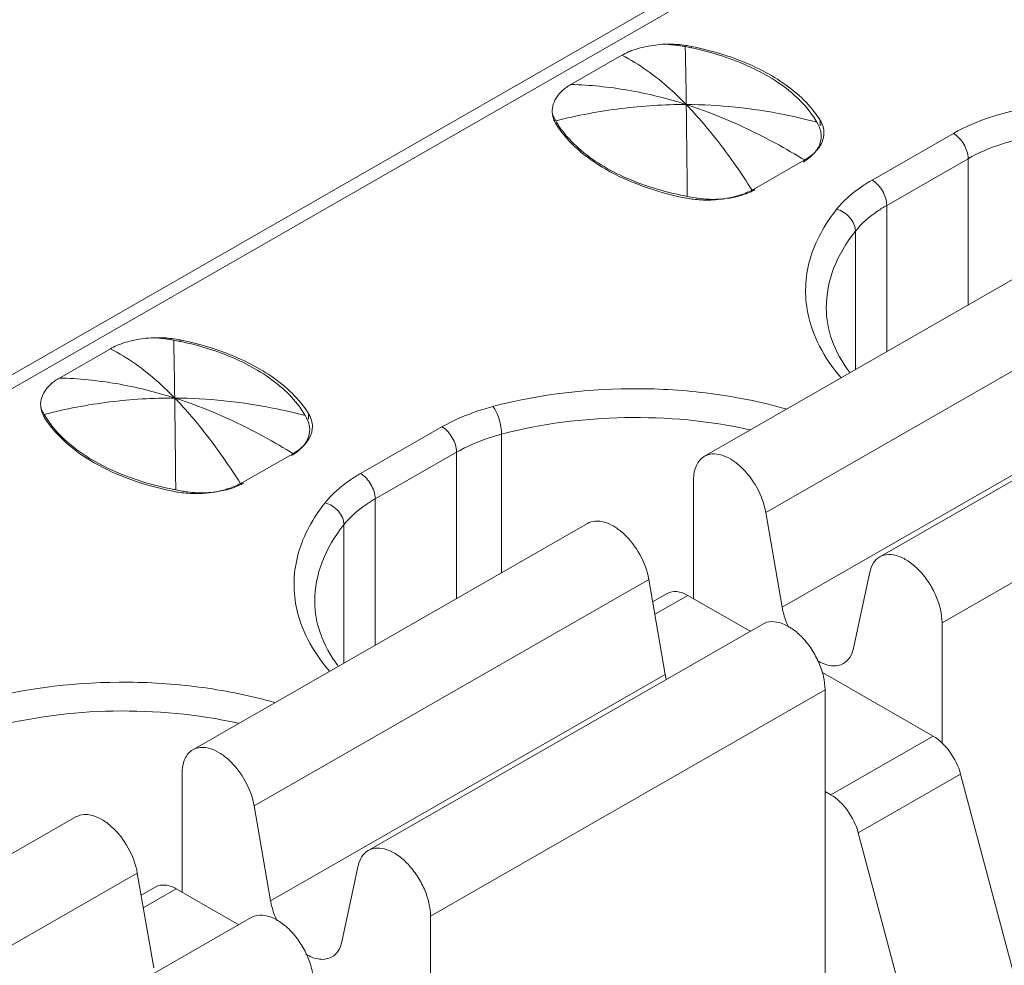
# Model space of a CAD drawing. Header units: centimetres. Extents: x -24.5 to 49.7, y -16.6 to 18.4.
# Tile 18 of 248: x -19.808 to -19.473, y -7.729 to -7.408. Entities that reach past the tile are written whole.
import ezdxf

# ---------------------------------------------------------------- set-up
doc = ezdxf.new("R2010")
doc.units = ezdxf.units.CM
doc.header["$MEASUREMENT"] = 0
doc.layers.add('layer 1', color=7, linetype='Continuous')

msp = doc.modelspace()

# ---------------------------------------------------------------- linework, layer by layer
at = {"layer": 'layer 1', "color": 1, "lineweight": 0}
msp.add_open_spline([(24.98821, 18.39808), (24.98821, 18.39808), (24.98821, -16.60193), (24.98821, -16.60193), (24.98821, -16.60193), (-24.51772, -16.60193), (-24.51772, -16.60193), (-24.51772, -16.60193), (-24.51772, 18.39808), (-24.51772, 18.39808), (-24.51772, 18.39808), (24.98821, 18.39808), (24.98821, 18.39808)], degree=3, knots=[0, 0, 0, 0, 0.25, 0.25, 0.25, 0.5, 0.5, 0.5, 0.75, 0.75, 0.75, 1, 1, 1, 1], dxfattribs=at)
at = {"layer": 'layer 1', "color": 5, "lineweight": 0}
msp.add_open_spline([(-23.26688, 17.18067), (-23.26688, 17.18067), (-23.26688, -15.60944), (-23.26688, -15.60944), (-23.26688, -15.60944), (23.98644, -15.60944), (23.98644, -15.60944)], degree=3, knots=[0, 0, 0, 0, 0.5, 0.5, 0.5, 1, 1, 1, 1], dxfattribs=at)
at = {"layer": 'layer 1', "lineweight": 9}
for points in [[(-20.20721, -7.75591), (-20.20721, -7.75591), (-18.46313, -6.75555), (-18.46313, -6.75555)], [(-18.45614, -6.75623), (-18.45614, -6.75623), (-20.20022, -7.7566), (-20.20022, -7.7566)], [(-19.83625, -7.97105), (-19.83625, -7.97105), (-18.08223, -6.965), (-18.08223, -6.965)], [(-19.8052, -7.98887), (-19.8052, -7.98887), (-18.05118, -6.98281), (-18.05118, -6.98281)], [(-18.04124, -7.01147), (-18.04124, -7.01147), (-19.78532, -8.01184), (-19.78532, -8.01184)], [(-19.58524, -7.4163), (-19.58615, -7.41625), (-19.58708, -7.41623), (-19.58799, -7.41625)], [(-19.5841, -7.4167), (-19.58455, -7.41664), (-19.58499, -7.41658), (-19.58543, -7.41653)], [(-19.57977, -7.417), (-19.58157, -7.41663), (-19.5834, -7.41639), (-19.58524, -7.4163)], [(-19.58338, -7.41682), (-19.58362, -7.41677), (-19.58386, -7.41674), (-19.5841, -7.4167)], [(-19.58194, -7.41707), (-19.58242, -7.41698), (-19.5829, -7.41689), (-19.58338, -7.41682)], [(-19.57985, -7.41748), (-19.58055, -7.41734), (-19.58124, -7.4172), (-19.58194, -7.41707)], [(-19.57977, -7.417), (-19.57977, -7.417), (-19.57977, -7.41765), (-19.57977, -7.41765)], [(-19.62079, -7.42994), (-19.62079, -7.42994), (-19.60347, -7.42001), (-19.60347, -7.42001)], [(-19.62686, -7.44114), (-19.62695, -7.44079), (-19.62702, -7.44042), (-19.62707, -7.44005)], [(-19.62664, -7.44174), (-19.62664, -7.44174), (-19.62664, -7.4411), (-19.62664, -7.4411)], [(-19.62664, -7.4411), (-19.6265, -7.44138), (-19.62635, -7.44164), (-19.6262, -7.44191)], [(-19.6262, -7.44191), (-19.62612, -7.44205), (-19.62605, -7.44218), (-19.62597, -7.44232)], [(-19.62597, -7.44232), (-19.62582, -7.44258), (-19.62567, -7.44283), (-19.62551, -7.44308)], [(-19.53699, -7.44313), (-19.53706, -7.44299), (-19.53714, -7.44286), (-19.53722, -7.44272)], [(-19.53654, -7.44398), (-19.53668, -7.44369), (-19.53683, -7.44341), (-19.53699, -7.44313)], [(-19.53611, -7.44204), (-19.53611, -7.44204), (-19.53611, -7.44398), (-19.53611, -7.44398)], [(-19.53593, -7.44234), (-19.53599, -7.44224), (-19.53604, -7.44214), (-19.53611, -7.44204)], [(-19.53531, -7.44366), (-19.53548, -7.4432), (-19.53569, -7.44276), (-19.53593, -7.44234)], [(-19.53569, -7.44751), (-19.53569, -7.44724), (-19.5357, -7.44697), (-19.53573, -7.4467)], [(-19.53571, -7.44816), (-19.53569, -7.44795), (-19.53569, -7.44773), (-19.53569, -7.44751)], [(-19.53522, -7.44899), (-19.53508, -7.44856), (-19.53496, -7.44813), (-19.53489, -7.44769)], [(-19.53489, -7.44769), (-19.53482, -7.44728), (-19.53478, -7.44686), (-19.53479, -7.44644)], [(-19.51841, -7.46242), (-19.51841, -7.46242), (-19.49074, -7.44655), (-19.49074, -7.44655)], [(-19.55836, -7.46539), (-19.55836, -7.46539), (-19.54147, -7.4557), (-19.54147, -7.4557)], [(-19.54186, -7.4563), (-19.5416, -7.45615), (-19.54134, -7.45599), (-19.54108, -7.45582)], [(-19.48577, -7.45516), (-19.48577, -7.45516), (-19.51344, -7.47103), (-19.51344, -7.47103)], [(-19.48577, -7.50489), (-19.48577, -7.50489), (-19.48577, -7.45516), (-19.48577, -7.45516)], [(-19.58202, -7.46782), (-19.58176, -7.46787), (-19.5815, -7.46792), (-19.58125, -7.46797)], [(-19.57909, -7.46838), (-19.57909, -7.46838), (-19.58125, -7.46797), (-19.58125, -7.46797)], [(-19.55929, -7.46574), (-19.55929, -7.46574), (-19.55904, -7.46612), (-19.55904, -7.46612)], [(-19.55909, -7.46579), (-19.55884, -7.46566), (-19.5586, -7.46553), (-19.55836, -7.46539)], [(-19.55904, -7.46612), (-19.55878, -7.46599), (-19.55851, -7.46586), (-19.55826, -7.46571)], [(-19.58218, -7.46846), (-19.5819, -7.46852), (-19.58162, -7.46858), (-19.58134, -7.46863)], [(-19.58134, -7.46863), (-19.58063, -7.46875), (-19.57991, -7.46886), (-19.57919, -7.46894)], [(-19.57919, -7.46894), (-19.57738, -7.46916), (-19.57555, -7.46925), (-19.57373, -7.46922)], [(-19.51344, -7.47103), (-19.51344, -7.47103), (-19.51344, -7.52077), (-19.51344, -7.52077)], [(-19.44126, -7.47937), (-19.44126, -7.47937), (-19.57542, -7.55632), (-19.57542, -7.55632)], [(-19.52408, -7.52687), (-19.52408, -7.52687), (-19.52408, -7.47981), (-19.52408, -7.47981)], [(-19.4204, -7.49845), (-19.4204, -7.49845), (-19.55456, -7.5754), (-19.55456, -7.5754)], [(-19.38164, -7.51356), (-19.38164, -7.51356), (-19.5158, -7.59052), (-19.5158, -7.59052)], [(-19.75915, -7.51605), (-19.76007, -7.516), (-19.76098, -7.51598), (-19.7619, -7.516)], [(-19.75802, -7.51645), (-19.75846, -7.51639), (-19.75889, -7.51633), (-19.75934, -7.51628)], [(-19.75367, -7.51675), (-19.75548, -7.51638), (-19.75731, -7.51615), (-19.75915, -7.51605)], [(-19.75729, -7.51657), (-19.75753, -7.51653), (-19.75777, -7.51649), (-19.75802, -7.51645)], [(-19.75585, -7.51682), (-19.75633, -7.51673), (-19.75681, -7.51664), (-19.75729, -7.51657)], [(-19.75376, -7.51723), (-19.75445, -7.51709), (-19.75516, -7.51695), (-19.75585, -7.51682)], [(-19.75367, -7.51675), (-19.75367, -7.51675), (-19.75367, -7.5174), (-19.75367, -7.5174)], [(-19.7947, -7.5297), (-19.7947, -7.5297), (-19.77738, -7.51976), (-19.77738, -7.51976)], [(-19.549, -7.60763), (-19.549, -7.60763), (-19.41484, -7.53068), (-19.41484, -7.53068)], [(-19.36048, -7.53593), (-19.36048, -7.53593), (-19.49463, -7.61288), (-19.49463, -7.61288)], [(-19.80077, -7.54089), (-19.80087, -7.54054), (-19.80093, -7.54018), (-19.80098, -7.5398)], [(-19.80055, -7.5415), (-19.80055, -7.5415), (-19.80055, -7.54085), (-19.80055, -7.54085)], [(-19.80055, -7.54085), (-19.80041, -7.54112), (-19.80026, -7.54139), (-19.80011, -7.54166)], [(-19.80011, -7.54166), (-19.80003, -7.5418), (-19.79995, -7.54193), (-19.79988, -7.54207)], [(-19.79988, -7.54207), (-19.79973, -7.54233), (-19.79958, -7.54258), (-19.79943, -7.54283)], [(-19.71002, -7.54179), (-19.71002, -7.54179), (-19.71002, -7.54373), (-19.71002, -7.54373)], [(-19.70984, -7.54209), (-19.7099, -7.54199), (-19.70996, -7.54189), (-19.71002, -7.54179)], [(-19.7109, -7.54288), (-19.71098, -7.54275), (-19.71105, -7.54261), (-19.71113, -7.54247)], [(-19.71046, -7.54373), (-19.7106, -7.54344), (-19.71074, -7.54316), (-19.7109, -7.54288)], [(-19.70921, -7.54342), (-19.70939, -7.54296), (-19.7096, -7.54252), (-19.70984, -7.54209)], [(-19.7096, -7.54726), (-19.7096, -7.54699), (-19.70961, -7.54672), (-19.70964, -7.54645)], [(-19.70963, -7.54791), (-19.70961, -7.54769), (-19.7096, -7.54748), (-19.7096, -7.54726)], [(-19.70913, -7.54874), (-19.70898, -7.54831), (-19.70887, -7.54788), (-19.7088, -7.54744)], [(-19.7088, -7.54744), (-19.70873, -7.54703), (-19.70869, -7.54661), (-19.70869, -7.54619)], [(-19.69232, -7.56217), (-19.69232, -7.56217), (-19.66465, -7.5463), (-19.66465, -7.5463)], [(-19.64439, -7.54881), (-19.64439, -7.54881), (-19.64439, -7.59587), (-19.64439, -7.59587)], [(-19.73228, -7.56514), (-19.73228, -7.56514), (-19.71538, -7.55545), (-19.71538, -7.55545)], [(-19.65969, -7.55491), (-19.65969, -7.55491), (-19.68735, -7.57078), (-19.68735, -7.57078)], [(-19.65969, -7.60465), (-19.65969, -7.60465), (-19.65969, -7.55491), (-19.65969, -7.55491)], [(-19.71577, -7.55606), (-19.71551, -7.5559), (-19.71525, -7.55575), (-19.715, -7.55558)], [(-19.7332, -7.56549), (-19.7332, -7.56549), (-19.73295, -7.56587), (-19.73295, -7.56587)], [(-19.733, -7.56554), (-19.73275, -7.56541), (-19.73251, -7.56528), (-19.73228, -7.56514)], [(-19.73295, -7.56587), (-19.73268, -7.56575), (-19.73242, -7.56561), (-19.73216, -7.56546)], [(-19.57911, -7.6047), (-19.57911, -7.6047), (-19.57911, -7.56443), (-19.57911, -7.56443)], [(-19.75609, -7.56821), (-19.75581, -7.56827), (-19.75553, -7.56833), (-19.75525, -7.56838)], [(-19.75594, -7.56757), (-19.75568, -7.56762), (-19.75542, -7.56767), (-19.75516, -7.56772)], [(-19.75525, -7.56838), (-19.75454, -7.5685), (-19.75382, -7.56861), (-19.7531, -7.5687)], [(-19.75299, -7.56813), (-19.75299, -7.56813), (-19.75516, -7.56772), (-19.75516, -7.56772)], [(-19.7531, -7.5687), (-19.75129, -7.56891), (-19.74946, -7.569), (-19.74764, -7.56897)], [(-19.68735, -7.57078), (-19.68735, -7.57078), (-19.68735, -7.62052), (-19.68735, -7.62052)], [(-19.55456, -7.5754), (-19.55456, -7.5754), (-19.549, -7.60763), (-19.549, -7.60763)], [(-19.61518, -7.57912), (-19.61518, -7.57912), (-19.74934, -7.65607), (-19.74934, -7.65607)], [(-19.69799, -7.62662), (-19.69799, -7.62662), (-19.69799, -7.57956), (-19.69799, -7.57956)], [(-19.59431, -7.5982), (-19.59431, -7.5982), (-19.72847, -7.67515), (-19.72847, -7.67515)], [(-19.58875, -7.63043), (-19.58875, -7.63043), (-19.59431, -7.5982), (-19.59431, -7.5982)], [(-19.52475, -7.62154), (-19.52475, -7.62154), (-19.51919, -7.59569), (-19.51919, -7.59569)], [(-19.59301, -7.60576), (-19.59301, -7.60576), (-19.58804, -7.60291), (-19.58804, -7.60291)], [(-19.58105, -7.60359), (-19.58105, -7.60359), (-19.59227, -7.61002), (-19.59227, -7.61002)], [(-19.55982, -7.61577), (-19.55982, -7.61577), (-19.58105, -7.60359), (-19.58105, -7.60359)], [(-19.55555, -7.61332), (-19.55555, -7.61332), (-19.68971, -7.69027), (-19.68971, -7.69027)], [(-19.49463, -7.61288), (-19.49463, -7.61288), (-19.49463, -7.65387), (-19.49463, -7.65387)], [(-19.72291, -7.70738), (-19.72291, -7.70738), (-19.58875, -7.63043), (-19.58875, -7.63043)], [(-19.58875, -7.63043), (-19.58866, -7.63097), (-19.58854, -7.63151), (-19.58842, -7.63203)], [(-19.49767, -7.65141), (-19.49767, -7.65141), (-19.53531, -7.62982), (-19.53531, -7.62982)], [(-19.53439, -7.63568), (-19.53439, -7.63568), (-19.66855, -7.71263), (-19.66855, -7.71263)], [(-19.53439, -7.75566), (-19.53439, -7.75566), (-19.53439, -7.63568), (-19.53439, -7.63568)], [(-19.53245, -7.67136), (-19.53245, -7.67136), (-19.49767, -7.65141), (-19.49767, -7.65141)], [(-19.75302, -7.70445), (-19.75302, -7.70445), (-19.75302, -7.66418), (-19.75302, -7.66418)], [(-19.48833, -7.66434), (-19.48833, -7.66434), (-19.52312, -7.68429), (-19.52312, -7.68429)], [(-19.46662, -7.74586), (-19.46662, -7.74586), (-19.48833, -7.66434), (-19.48833, -7.66434)], [(-19.53439, -7.67025), (-19.53439, -7.67025), (-19.53245, -7.67136), (-19.53245, -7.67136)], [(-19.72847, -7.67515), (-19.72847, -7.67515), (-19.72291, -7.70738), (-19.72291, -7.70738)], [(-19.78909, -7.67887), (-19.78909, -7.67887), (-19.92325, -7.75582), (-19.92325, -7.75582)], [(-19.52312, -7.68429), (-19.52312, -7.68429), (-19.50141, -7.76581), (-19.50141, -7.76581)], [(-19.69866, -7.72129), (-19.69866, -7.72129), (-19.6931, -7.69544), (-19.6931, -7.69544)], [(-19.76822, -7.69795), (-19.76822, -7.69795), (-19.90238, -7.7749), (-19.90238, -7.7749)], [(-19.76266, -7.73018), (-19.76266, -7.73018), (-19.76822, -7.69795), (-19.76822, -7.69795)], [(-19.76692, -7.70551), (-19.76692, -7.70551), (-19.76195, -7.70266), (-19.76195, -7.70266)], [(-19.75496, -7.70334), (-19.75496, -7.70334), (-19.76618, -7.70977), (-19.76618, -7.70977)], [(-19.73372, -7.71551), (-19.73372, -7.71551), (-19.75496, -7.70334), (-19.75496, -7.70334)], [(-19.66855, -7.71263), (-19.66855, -7.71263), (-19.66855, -7.75362), (-19.66855, -7.75362)], [(-19.72946, -7.71307), (-19.72946, -7.71307), (-19.86363, -7.79002), (-19.86363, -7.79002)]]:
    msp.add_open_spline(points, degree=3, dxfattribs=at)
for points, knots in [([(-19.60041, -7.41856), (-19.59947, -7.41819), (-19.59852, -7.41787), (-19.59755, -7.4176), (-19.59654, -7.41732), (-19.59551, -7.41709), (-19.59449, -7.4169), (-19.59342, -7.4167), (-19.59235, -7.41655), (-19.59128, -7.41643), (-19.59018, -7.41631), (-19.58909, -7.41623), (-19.58799, -7.41625)], [0, 0, 0, 0, 0.25, 0.25, 0.25, 0.5, 0.5, 0.5, 0.75, 0.75, 0.75, 1, 1, 1, 1]), ([(-19.58543, -7.41653), (-19.58586, -7.41649), (-19.58629, -7.41646), (-19.58672, -7.41642), (-19.58715, -7.41637), (-19.58759, -7.41629), (-19.58802, -7.41627)], [0, 0, 0, 0, 0.5, 0.5, 0.5, 1, 1, 1, 1]), ([(-19.58194, -7.41707), (-19.58191, -7.41835), (-19.58188, -7.41963), (-19.58185, -7.42091), (-19.58174, -7.4262), (-19.58166, -7.43148), (-19.58159, -7.43676)], [0, 0, 0, 0, 0.5, 0.5, 0.5, 1, 1, 1, 1]), ([(-19.54412, -7.43421), (-19.54861, -7.43003), (-19.55393, -7.42674), (-19.55952, -7.42412), (-19.56602, -7.42108), (-19.57287, -7.41895), (-19.57985, -7.41748)], [0, 0, 0, 0, 0.5, 0.5, 0.5, 1, 1, 1, 1]), ([(-19.54308, -7.43383), (-19.54774, -7.42961), (-19.55321, -7.42629), (-19.55896, -7.42365), (-19.56561, -7.4206), (-19.57263, -7.41846), (-19.57977, -7.417)], [0, 0, 0, 0, 0.5, 0.5, 0.5, 1, 1, 1, 1]), ([(-19.60041, -7.41856), (-19.60068, -7.41866), (-19.60095, -7.41878), (-19.60122, -7.41889), (-19.60199, -7.41923), (-19.60275, -7.41959), (-19.60347, -7.42001)], [0, 0, 0, 0, 0.5, 0.5, 0.5, 1, 1, 1, 1]), ([(-19.58159, -7.43676), (-19.58338, -7.43492), (-19.58523, -7.43314), (-19.58715, -7.43142), (-19.5921, -7.42698), (-19.59754, -7.423), (-19.60347, -7.42001)], [0, 0, 0, 0, 0.5, 0.5, 0.5, 1, 1, 1, 1]), ([(-19.62707, -7.44005), (-19.62727, -7.43916), (-19.6272, -7.4382), (-19.62698, -7.43729), (-19.62676, -7.43634), (-19.62636, -7.43543), (-19.62586, -7.4346), (-19.6253, -7.43367), (-19.62459, -7.43284), (-19.6238, -7.43211), (-19.62289, -7.43126), (-19.62186, -7.43055), (-19.62079, -7.42994)], [0, 0, 0, 0, 0.25, 0.25, 0.25, 0.5, 0.5, 0.5, 0.75, 0.75, 0.75, 1, 1, 1, 1]), ([(-19.58159, -7.43676), (-19.58808, -7.43469), (-19.59471, -7.43303), (-19.60142, -7.43188), (-19.60783, -7.43077), (-19.61431, -7.43011), (-19.62079, -7.42994)], [0, 0, 0, 0, 0.5, 0.5, 0.5, 1, 1, 1, 1]), ([(-19.53722, -7.44272), (-19.53765, -7.44197), (-19.53812, -7.44123), (-19.53862, -7.44051), (-19.54021, -7.43821), (-19.54208, -7.43611), (-19.54412, -7.43421)], [0, 0, 0, 0, 0.5, 0.5, 0.5, 1, 1, 1, 1]), ([(-19.53611, -7.44204), (-19.53656, -7.44131), (-19.53704, -7.4406), (-19.53755, -7.43991), (-19.53917, -7.4377), (-19.54105, -7.43567), (-19.54308, -7.43383)], [0, 0, 0, 0, 0.5, 0.5, 0.5, 1, 1, 1, 1]), ([(-19.37376, -7.44046), (-19.38168, -7.43821), (-19.38978, -7.43656), (-19.39795, -7.43543), (-19.4064, -7.43426), (-19.41492, -7.43366), (-19.42347, -7.43359), (-19.44031, -7.43346), (-19.45725, -7.43539), (-19.4735, -7.43966)], [0, 0, 0, 0, 0.333333, 0.333333, 0.333333, 0.666667, 0.666667, 0.666667, 1, 1, 1, 1]), ([(-19.58159, -7.43676), (-19.589, -7.43673), (-19.59642, -7.43718), (-19.60378, -7.4381), (-19.61126, -7.43904), (-19.61868, -7.44046), (-19.62597, -7.44232)], [0, 0, 0, 0, 0.5, 0.5, 0.5, 1, 1, 1, 1]), ([(-19.53722, -7.44272), (-19.54089, -7.44175), (-19.54459, -7.44089), (-19.54831, -7.44015), (-19.55926, -7.43797), (-19.57044, -7.43682), (-19.58159, -7.43676)], [0, 0, 0, 0, 0.5, 0.5, 0.5, 1, 1, 1, 1]), ([(-19.54108, -7.45582), (-19.5444, -7.45376), (-19.54778, -7.45179), (-19.55121, -7.44991), (-19.56091, -7.44462), (-19.57108, -7.44012), (-19.58159, -7.43676)], [0, 0, 0, 0, 0.5, 0.5, 0.5, 1, 1, 1, 1]), ([(-19.58159, -7.43676), (-19.57762, -7.44086), (-19.57393, -7.44523), (-19.57044, -7.44975), (-19.56647, -7.4549), (-19.56278, -7.46026), (-19.55929, -7.46574)], [0, 0, 0, 0, 0.5, 0.5, 0.5, 1, 1, 1, 1]), ([(-19.58125, -7.46797), (-19.58128, -7.46501), (-19.58131, -7.46205), (-19.58133, -7.45909), (-19.58141, -7.45165), (-19.58149, -7.44421), (-19.58159, -7.43676)], [0, 0, 0, 0, 0.5, 0.5, 0.5, 1, 1, 1, 1]), ([(-19.62709, -7.44007), (-19.62705, -7.44016), (-19.62702, -7.44025), (-19.62699, -7.44034), (-19.6269, -7.4406), (-19.62677, -7.44086), (-19.62664, -7.4411)], [0, 0, 0, 0, 0.5, 0.5, 0.5, 1, 1, 1, 1]), ([(-19.62584, -7.44343), (-19.62595, -7.44324), (-19.62605, -7.44306), (-19.62616, -7.44287), (-19.62645, -7.44232), (-19.6267, -7.44174), (-19.62686, -7.44114)], [0, 0, 0, 0, 0.5, 0.5, 0.5, 1, 1, 1, 1]), ([(-19.4735, -7.43966), (-19.47508, -7.44008), (-19.47664, -7.44054), (-19.47819, -7.44105), (-19.48253, -7.44248), (-19.48678, -7.44428), (-19.49074, -7.44655)], [0, 0, 0, 0, 0.5, 0.5, 0.5, 1, 1, 1, 1]), ([(-19.62584, -7.44343), (-19.62182, -7.44989), (-19.61559, -7.45493), (-19.60892, -7.45876), (-19.60492, -7.46106), (-19.60077, -7.46291), (-19.59649, -7.46447), (-19.59184, -7.46615), (-19.58703, -7.46747), (-19.58218, -7.46846)], [0, 0, 0, 0, 0.333333, 0.333333, 0.333333, 0.666667, 0.666667, 0.666667, 1, 1, 1, 1]), ([(-19.62551, -7.44308), (-19.62509, -7.44376), (-19.62465, -7.44443), (-19.62418, -7.44509), (-19.62267, -7.44717), (-19.62094, -7.44908), (-19.61907, -7.45083)], [0, 0, 0, 0, 0.5, 0.5, 0.5, 1, 1, 1, 1]), ([(-19.53573, -7.4467), (-19.53576, -7.44647), (-19.53579, -7.44624), (-19.53584, -7.44601), (-19.53598, -7.44531), (-19.53623, -7.44462), (-19.53654, -7.44398)], [0, 0, 0, 0, 0.5, 0.5, 0.5, 1, 1, 1, 1]), ([(-19.53479, -7.44644), (-19.53479, -7.44573), (-19.53489, -7.44503), (-19.53508, -7.44435), (-19.53515, -7.44412), (-19.53522, -7.44388), (-19.53531, -7.44366)], [0, 0, 0, 0, 0.5, 0.5, 0.5, 1, 1, 1, 1]), ([(-19.53728, -7.45225), (-19.53706, -7.45194), (-19.53685, -7.45161), (-19.53667, -7.45126), (-19.53616, -7.45031), (-19.53581, -7.44924), (-19.53571, -7.44816)], [0, 0, 0, 0, 0.5, 0.5, 0.5, 1, 1, 1, 1]), ([(-19.48577, -7.45516), (-19.48577, -7.45346), (-19.48636, -7.45177), (-19.48723, -7.45026), (-19.4881, -7.44875), (-19.48927, -7.4474), (-19.49074, -7.44655)], [0, 0, 0, 0, 0.5, 0.5, 0.5, 1, 1, 1, 1]), ([(-19.61907, -7.45083), (-19.61443, -7.45515), (-19.60892, -7.45851), (-19.60313, -7.46117), (-19.59638, -7.46426), (-19.58926, -7.4664), (-19.58202, -7.46782)], [0, 0, 0, 0, 0.5, 0.5, 0.5, 1, 1, 1, 1]), ([(-19.54147, -7.4557), (-19.54098, -7.45542), (-19.5405, -7.45511), (-19.54003, -7.45479), (-19.53876, -7.45391), (-19.53759, -7.45287), (-19.53666, -7.45164)], [0, 0, 0, 0, 0.5, 0.5, 0.5, 1, 1, 1, 1]), ([(-19.53666, -7.45164), (-19.5365, -7.45143), (-19.53635, -7.45122), (-19.53621, -7.451), (-19.53581, -7.45037), (-19.53546, -7.4497), (-19.53522, -7.44899)], [0, 0, 0, 0, 0.5, 0.5, 0.5, 1, 1, 1, 1]), ([(-19.47048, -7.44906), (-19.47187, -7.44943), (-19.47327, -7.44984), (-19.47464, -7.45029), (-19.47849, -7.45154), (-19.48226, -7.45315), (-19.48577, -7.45516)], [0, 0, 0, 0, 0.5, 0.5, 0.5, 1, 1, 1, 1]), ([(-19.54108, -7.45582), (-19.5407, -7.45557), (-19.54032, -7.4553), (-19.53995, -7.45501), (-19.53894, -7.45422), (-19.53801, -7.4533), (-19.53728, -7.45225)], [0, 0, 0, 0, 0.5, 0.5, 0.5, 1, 1, 1, 1]), ([(-19.51841, -7.46242), (-19.51963, -7.46312), (-19.52082, -7.46387), (-19.52199, -7.46467), (-19.52515, -7.46683), (-19.52808, -7.46939), (-19.53047, -7.47236)], [0, 0, 0, 0, 0.5, 0.5, 0.5, 1, 1, 1, 1]), ([(-19.51841, -7.46242), (-19.51693, -7.46327), (-19.51576, -7.46461), (-19.51489, -7.46612), (-19.51402, -7.46764), (-19.51344, -7.46932), (-19.51344, -7.47103)], [0, 0, 0, 0, 0.5, 0.5, 0.5, 1, 1, 1, 1]), ([(-19.57909, -7.46838), (-19.57845, -7.4685), (-19.57782, -7.4686), (-19.57718, -7.46868), (-19.57524, -7.46894), (-19.57328, -7.46903), (-19.57132, -7.46897)], [0, 0, 0, 0, 0.5, 0.5, 0.5, 1, 1, 1, 1]), ([(-19.57373, -7.46922), (-19.57302, -7.4692), (-19.57231, -7.46917), (-19.5716, -7.46912), (-19.56952, -7.46896), (-19.56746, -7.46865), (-19.56543, -7.46815)], [0, 0, 0, 0, 0.5, 0.5, 0.5, 1, 1, 1, 1]), ([(-19.57132, -7.46897), (-19.57079, -7.46895), (-19.57026, -7.46892), (-19.56973, -7.46888), (-19.56817, -7.46876), (-19.56661, -7.46854), (-19.56508, -7.4682)], [0, 0, 0, 0, 0.5, 0.5, 0.5, 1, 1, 1, 1]), ([(-19.56543, -7.46815), (-19.56486, -7.468), (-19.56429, -7.46785), (-19.56372, -7.46767), (-19.56213, -7.46718), (-19.56056, -7.46656), (-19.55909, -7.46579)], [0, 0, 0, 0, 0.5, 0.5, 0.5, 1, 1, 1, 1]), ([(-19.56508, -7.4682), (-19.56454, -7.46808), (-19.56399, -7.46794), (-19.56346, -7.4678), (-19.56194, -7.46737), (-19.56045, -7.46683), (-19.55904, -7.46612)], [0, 0, 0, 0, 0.5, 0.5, 0.5, 1, 1, 1, 1]), ([(-19.51344, -7.47103), (-19.51452, -7.47165), (-19.51558, -7.47231), (-19.5166, -7.47301), (-19.51938, -7.47492), (-19.52198, -7.47717), (-19.52408, -7.47981)], [0, 0, 0, 0, 0.5, 0.5, 0.5, 1, 1, 1, 1]), ([(-19.53047, -7.47236), (-19.53453, -7.47745), (-19.53782, -7.48333), (-19.53957, -7.48962), (-19.54039, -7.49255), (-19.54087, -7.49557), (-19.54099, -7.49861), (-19.5411, -7.50163), (-19.54086, -7.50467), (-19.54027, -7.50763)], [0, 0, 0, 0, 0.333333, 0.333333, 0.333333, 0.666667, 0.666667, 0.666667, 1, 1, 1, 1]), ([(-19.52408, -7.47981), (-19.52408, -7.47816), (-19.52484, -7.47653), (-19.52595, -7.47524), (-19.52715, -7.47383), (-19.52874, -7.47282), (-19.53047, -7.47236)], [0, 0, 0, 0, 0.5, 0.5, 0.5, 1, 1, 1, 1]), ([(-19.52408, -7.47981), (-19.52714, -7.48364), (-19.52973, -7.4879), (-19.53148, -7.49252), (-19.5331, -7.49677), (-19.53399, -7.50132), (-19.53399, -7.50584)], [0, 0, 0, 0, 0.5, 0.5, 0.5, 1, 1, 1, 1]), ([(-19.54027, -7.50763), (-19.5395, -7.51152), (-19.53812, -7.51531), (-19.5363, -7.51886), (-19.53434, -7.5227), (-19.53185, -7.52626), (-19.52905, -7.52952)], [0, 0, 0, 0, 0.5, 0.5, 0.5, 1, 1, 1, 1]), ([(-19.53399, -7.50584), (-19.53399, -7.50955), (-19.5333, -7.51326), (-19.53206, -7.51678), (-19.53068, -7.5207), (-19.5286, -7.52436), (-19.52613, -7.52768)], [0, 0, 0, 0, 0.5, 0.5, 0.5, 1, 1, 1, 1]), ([(-19.77432, -7.51831), (-19.77459, -7.51841), (-19.77486, -7.51853), (-19.77513, -7.51865), (-19.7759, -7.51898), (-19.77666, -7.51935), (-19.77738, -7.51976)], [0, 0, 0, 0, 0.5, 0.5, 0.5, 1, 1, 1, 1]), ([(-19.77432, -7.51831), (-19.77338, -7.51794), (-19.77243, -7.51763), (-19.77147, -7.51735), (-19.77045, -7.51707), (-19.76943, -7.51684), (-19.76839, -7.51665), (-19.76733, -7.51646), (-19.76627, -7.51631), (-19.76518, -7.51619), (-19.76409, -7.51607), (-19.763, -7.51598), (-19.7619, -7.516)], [0, 0, 0, 0, 0.25, 0.25, 0.25, 0.5, 0.5, 0.5, 0.75, 0.75, 0.75, 1, 1, 1, 1]), ([(-19.75934, -7.51628), (-19.75977, -7.51624), (-19.7602, -7.51621), (-19.76063, -7.51616), (-19.76107, -7.51612), (-19.7615, -7.51605), (-19.76194, -7.51602)], [0, 0, 0, 0, 0.5, 0.5, 0.5, 1, 1, 1, 1]), ([(-19.75585, -7.51682), (-19.75582, -7.5181), (-19.75579, -7.51938), (-19.75577, -7.52066), (-19.75565, -7.52595), (-19.75558, -7.53123), (-19.75551, -7.53651)], [0, 0, 0, 0, 0.5, 0.5, 0.5, 1, 1, 1, 1]), ([(-19.71803, -7.53396), (-19.72252, -7.52978), (-19.72784, -7.52649), (-19.73343, -7.52387), (-19.73993, -7.52083), (-19.74679, -7.51869), (-19.75376, -7.51723)], [0, 0, 0, 0, 0.5, 0.5, 0.5, 1, 1, 1, 1]), ([(-19.71699, -7.53358), (-19.72164, -7.52935), (-19.72712, -7.52604), (-19.73287, -7.5234), (-19.73953, -7.52035), (-19.74654, -7.51821), (-19.75367, -7.51675)], [0, 0, 0, 0, 0.5, 0.5, 0.5, 1, 1, 1, 1]), ([(-19.75551, -7.53651), (-19.75729, -7.53467), (-19.75914, -7.53289), (-19.76105, -7.53117), (-19.76601, -7.52673), (-19.77145, -7.52275), (-19.77738, -7.51976)], [0, 0, 0, 0, 0.5, 0.5, 0.5, 1, 1, 1, 1]), ([(-19.80098, -7.5398), (-19.80118, -7.5389), (-19.80111, -7.53796), (-19.80089, -7.53705), (-19.80067, -7.53609), (-19.80028, -7.53519), (-19.79977, -7.53435), (-19.79921, -7.53343), (-19.7985, -7.53259), (-19.7977, -7.53186), (-19.7968, -7.53101), (-19.79577, -7.5303), (-19.7947, -7.5297)], [0, 0, 0, 0, 0.25, 0.25, 0.25, 0.5, 0.5, 0.5, 0.75, 0.75, 0.75, 1, 1, 1, 1]), ([(-19.75551, -7.53651), (-19.76199, -7.53444), (-19.76862, -7.53278), (-19.77534, -7.53162), (-19.78173, -7.53052), (-19.78822, -7.52987), (-19.7947, -7.5297)], [0, 0, 0, 0, 0.5, 0.5, 0.5, 1, 1, 1, 1]), ([(-19.71113, -7.54247), (-19.71157, -7.54171), (-19.71203, -7.54098), (-19.71253, -7.54026), (-19.71411, -7.53796), (-19.71599, -7.53586), (-19.71803, -7.53396)], [0, 0, 0, 0, 0.5, 0.5, 0.5, 1, 1, 1, 1]), ([(-19.71002, -7.54179), (-19.71047, -7.54106), (-19.71096, -7.54035), (-19.71146, -7.53966), (-19.71308, -7.53745), (-19.71496, -7.53543), (-19.71699, -7.53358)], [0, 0, 0, 0, 0.5, 0.5, 0.5, 1, 1, 1, 1]), ([(-19.54767, -7.5402), (-19.55559, -7.53796), (-19.5637, -7.53631), (-19.57185, -7.53518), (-19.58032, -7.53401), (-19.58883, -7.53341), (-19.59738, -7.53334), (-19.61421, -7.53321), (-19.63116, -7.53514), (-19.64741, -7.53942)], [0, 0, 0, 0, 0.333333, 0.333333, 0.333333, 0.666667, 0.666667, 0.666667, 1, 1, 1, 1]), ([(-19.75551, -7.53651), (-19.76291, -7.53648), (-19.77033, -7.53693), (-19.77769, -7.53785), (-19.78517, -7.53879), (-19.79258, -7.54021), (-19.79988, -7.54207)], [0, 0, 0, 0, 0.5, 0.5, 0.5, 1, 1, 1, 1]), ([(-19.75516, -7.56772), (-19.75518, -7.56476), (-19.75521, -7.5618), (-19.75525, -7.55884), (-19.75532, -7.5514), (-19.7554, -7.54396), (-19.75551, -7.53651)], [0, 0, 0, 0, 0.5, 0.5, 0.5, 1, 1, 1, 1]), ([(-19.75551, -7.53651), (-19.75153, -7.5406), (-19.74783, -7.54498), (-19.74435, -7.5495), (-19.74038, -7.55465), (-19.7367, -7.56001), (-19.7332, -7.56549)], [0, 0, 0, 0, 0.5, 0.5, 0.5, 1, 1, 1, 1]), ([(-19.715, -7.55558), (-19.71831, -7.55351), (-19.72169, -7.55154), (-19.72512, -7.54966), (-19.73481, -7.54437), (-19.74499, -7.53987), (-19.75551, -7.53651)], [0, 0, 0, 0, 0.5, 0.5, 0.5, 1, 1, 1, 1]), ([(-19.71113, -7.54247), (-19.7148, -7.5415), (-19.7185, -7.54064), (-19.72223, -7.5399), (-19.73317, -7.53772), (-19.74435, -7.53656), (-19.75551, -7.53651)], [0, 0, 0, 0, 0.5, 0.5, 0.5, 1, 1, 1, 1]), ([(-19.801, -7.53982), (-19.80096, -7.53991), (-19.80094, -7.54), (-19.8009, -7.54009), (-19.80081, -7.54036), (-19.80068, -7.5406), (-19.80055, -7.54085)], [0, 0, 0, 0, 0.5, 0.5, 0.5, 1, 1, 1, 1]), ([(-19.79975, -7.54318), (-19.79986, -7.54299), (-19.79997, -7.5428), (-19.80007, -7.54261), (-19.80036, -7.54207), (-19.80061, -7.54149), (-19.80077, -7.54089)], [0, 0, 0, 0, 0.5, 0.5, 0.5, 1, 1, 1, 1]), ([(-19.64741, -7.53942), (-19.64899, -7.53983), (-19.65055, -7.54029), (-19.6521, -7.5408), (-19.65645, -7.54223), (-19.66069, -7.54403), (-19.66465, -7.5463)], [0, 0, 0, 0, 0.5, 0.5, 0.5, 1, 1, 1, 1]), ([(-19.64732, -7.53939), (-19.64687, -7.53995), (-19.64651, -7.54058), (-19.64619, -7.54123), (-19.64581, -7.54202), (-19.64551, -7.54283), (-19.64525, -7.54367), (-19.64473, -7.54533), (-19.64439, -7.54707), (-19.64439, -7.54881)], [0, 0, 0, 0, 0.333333, 0.333333, 0.333333, 0.666667, 0.666667, 0.666667, 1, 1, 1, 1]), ([(-19.79975, -7.54318), (-19.79573, -7.54964), (-19.7895, -7.55469), (-19.78284, -7.55852), (-19.77884, -7.56081), (-19.77468, -7.56267), (-19.7704, -7.56422), (-19.76575, -7.5659), (-19.76095, -7.56722), (-19.75609, -7.56821)], [0, 0, 0, 0, 0.333333, 0.333333, 0.333333, 0.666667, 0.666667, 0.666667, 1, 1, 1, 1]), ([(-19.79943, -7.54283), (-19.799, -7.54351), (-19.79856, -7.54418), (-19.79809, -7.54483), (-19.79659, -7.54691), (-19.79485, -7.54883), (-19.79298, -7.55058)], [0, 0, 0, 0, 0.5, 0.5, 0.5, 1, 1, 1, 1]), ([(-19.70964, -7.54645), (-19.70967, -7.54622), (-19.7097, -7.54599), (-19.70975, -7.54576), (-19.70989, -7.54506), (-19.71014, -7.54437), (-19.71046, -7.54373)], [0, 0, 0, 0, 0.5, 0.5, 0.5, 1, 1, 1, 1]), ([(-19.70869, -7.54619), (-19.70869, -7.54549), (-19.7088, -7.54478), (-19.70899, -7.5441), (-19.70905, -7.54387), (-19.70913, -7.54364), (-19.70921, -7.54342)], [0, 0, 0, 0, 0.5, 0.5, 0.5, 1, 1, 1, 1]), ([(-19.56001, -7.54726), (-19.5739, -7.54421), (-19.5882, -7.5429), (-19.60247, -7.54316), (-19.61662, -7.54342), (-19.63076, -7.54522), (-19.64439, -7.54881)], [0, 0, 0, 0, 0.5, 0.5, 0.5, 1, 1, 1, 1]), ([(-19.71119, -7.55201), (-19.71097, -7.55169), (-19.71077, -7.55136), (-19.71058, -7.55102), (-19.71007, -7.55006), (-19.70972, -7.54899), (-19.70963, -7.54791)], [0, 0, 0, 0, 0.5, 0.5, 0.5, 1, 1, 1, 1]), ([(-19.71058, -7.5514), (-19.71041, -7.55119), (-19.71027, -7.55097), (-19.71012, -7.55075), (-19.70971, -7.55012), (-19.70937, -7.54944), (-19.70913, -7.54874)], [0, 0, 0, 0, 0.5, 0.5, 0.5, 1, 1, 1, 1]), ([(-19.65969, -7.55491), (-19.65969, -7.5532), (-19.66026, -7.55152), (-19.66114, -7.55001), (-19.66201, -7.5485), (-19.66318, -7.54715), (-19.66465, -7.5463)], [0, 0, 0, 0, 0.5, 0.5, 0.5, 1, 1, 1, 1]), ([(-19.79298, -7.55058), (-19.78834, -7.5549), (-19.78283, -7.55826), (-19.77703, -7.56092), (-19.77029, -7.56402), (-19.76317, -7.56615), (-19.75594, -7.56757)], [0, 0, 0, 0, 0.5, 0.5, 0.5, 1, 1, 1, 1]), ([(-19.71538, -7.55545), (-19.71489, -7.55517), (-19.71441, -7.55487), (-19.71394, -7.55455), (-19.71268, -7.55367), (-19.7115, -7.55262), (-19.71058, -7.5514)], [0, 0, 0, 0, 0.5, 0.5, 0.5, 1, 1, 1, 1]), ([(-19.715, -7.55558), (-19.7146, -7.55532), (-19.71422, -7.55505), (-19.71386, -7.55476), (-19.71285, -7.55397), (-19.71193, -7.55305), (-19.71119, -7.55201)], [0, 0, 0, 0, 0.5, 0.5, 0.5, 1, 1, 1, 1]), ([(-19.64439, -7.54881), (-19.64579, -7.54918), (-19.64718, -7.54959), (-19.64855, -7.55003), (-19.65241, -7.5513), (-19.65617, -7.55289), (-19.65969, -7.55491)], [0, 0, 0, 0, 0.5, 0.5, 0.5, 1, 1, 1, 1]), ([(-19.57542, -7.55632), (-19.57463, -7.55586), (-19.57372, -7.5556), (-19.57279, -7.55552), (-19.57176, -7.55544), (-19.57072, -7.55558), (-19.56973, -7.55586), (-19.56857, -7.55619), (-19.56748, -7.5567), (-19.56644, -7.55731), (-19.56527, -7.55801), (-19.56419, -7.55884), (-19.56318, -7.55976), (-19.56094, -7.56181), (-19.55909, -7.56426), (-19.55761, -7.56693), (-19.55615, -7.56958), (-19.55507, -7.57244), (-19.55456, -7.5754)], [0, 0, 0, 0, 0.166667, 0.166667, 0.166667, 0.333333, 0.333333, 0.333333, 0.5, 0.5, 0.5, 0.666667, 0.666667, 0.666667, 0.833333, 0.833333, 0.833333, 1, 1, 1, 1]), ([(-19.57911, -7.56443), (-19.57911, -7.56353), (-19.57904, -7.56263), (-19.57887, -7.56175), (-19.57871, -7.56095), (-19.57849, -7.56017), (-19.57815, -7.55944), (-19.57785, -7.55878), (-19.57747, -7.55816), (-19.57699, -7.55761), (-19.57654, -7.5571), (-19.57601, -7.55665), (-19.57542, -7.55632)], [0, 0, 0, 0, 0.25, 0.25, 0.25, 0.5, 0.5, 0.5, 0.75, 0.75, 0.75, 1, 1, 1, 1]), ([(-19.69232, -7.56217), (-19.69354, -7.56287), (-19.69474, -7.56362), (-19.6959, -7.56442), (-19.69906, -7.56658), (-19.702, -7.56913), (-19.70438, -7.57212)], [0, 0, 0, 0, 0.5, 0.5, 0.5, 1, 1, 1, 1]), ([(-19.69232, -7.56217), (-19.69084, -7.56302), (-19.68968, -7.56436), (-19.68881, -7.56587), (-19.68793, -7.56739), (-19.68735, -7.56907), (-19.68735, -7.57078)], [0, 0, 0, 0, 0.5, 0.5, 0.5, 1, 1, 1, 1]), ([(-19.75299, -7.56813), (-19.75237, -7.56825), (-19.75173, -7.56835), (-19.75109, -7.56843), (-19.74915, -7.56869), (-19.74719, -7.56878), (-19.74523, -7.56872)], [0, 0, 0, 0, 0.5, 0.5, 0.5, 1, 1, 1, 1]), ([(-19.74764, -7.56897), (-19.74693, -7.56895), (-19.74622, -7.56892), (-19.74551, -7.56887), (-19.74343, -7.56872), (-19.74136, -7.5684), (-19.73934, -7.5679)], [0, 0, 0, 0, 0.5, 0.5, 0.5, 1, 1, 1, 1]), ([(-19.74523, -7.56872), (-19.7447, -7.56871), (-19.74417, -7.56867), (-19.74364, -7.56864), (-19.74208, -7.56851), (-19.74052, -7.56829), (-19.73899, -7.56795)], [0, 0, 0, 0, 0.5, 0.5, 0.5, 1, 1, 1, 1]), ([(-19.73934, -7.5679), (-19.73877, -7.56776), (-19.7382, -7.5676), (-19.73764, -7.56742), (-19.73604, -7.56693), (-19.73447, -7.56632), (-19.733, -7.56554)], [0, 0, 0, 0, 0.5, 0.5, 0.5, 1, 1, 1, 1]), ([(-19.73899, -7.56795), (-19.73845, -7.56783), (-19.7379, -7.56769), (-19.73736, -7.56755), (-19.73585, -7.56712), (-19.73436, -7.56658), (-19.73295, -7.56587)], [0, 0, 0, 0, 0.5, 0.5, 0.5, 1, 1, 1, 1]), ([(-19.70438, -7.57212), (-19.70844, -7.57719), (-19.71173, -7.58308), (-19.71349, -7.58937), (-19.7143, -7.5923), (-19.71479, -7.59532), (-19.7149, -7.59836), (-19.71502, -7.60138), (-19.71477, -7.60442), (-19.71418, -7.60738)], [0, 0, 0, 0, 0.333333, 0.333333, 0.333333, 0.666667, 0.666667, 0.666667, 1, 1, 1, 1]), ([(-19.69799, -7.57956), (-19.69799, -7.57791), (-19.69876, -7.57629), (-19.69986, -7.575), (-19.70106, -7.57359), (-19.70265, -7.57257), (-19.70438, -7.57212)], [0, 0, 0, 0, 0.5, 0.5, 0.5, 1, 1, 1, 1]), ([(-19.68735, -7.57078), (-19.68843, -7.5714), (-19.68948, -7.57206), (-19.69051, -7.57276), (-19.6933, -7.57467), (-19.69589, -7.57692), (-19.69799, -7.57956)], [0, 0, 0, 0, 0.5, 0.5, 0.5, 1, 1, 1, 1]), ([(-19.59431, -7.5982), (-19.59482, -7.59525), (-19.5959, -7.59239), (-19.59736, -7.58974), (-19.59883, -7.58707), (-19.60069, -7.58461), (-19.60294, -7.58256), (-19.60394, -7.58164), (-19.60502, -7.58081), (-19.6062, -7.58011), (-19.60722, -7.57949), (-19.60832, -7.57899), (-19.60948, -7.57866), (-19.61047, -7.57838), (-19.61151, -7.57823), (-19.61254, -7.57833), (-19.61346, -7.5784), (-19.61438, -7.57866), (-19.61518, -7.57912)], [0, 0, 0, 0, 0.166667, 0.166667, 0.166667, 0.333333, 0.333333, 0.333333, 0.5, 0.5, 0.5, 0.666667, 0.666667, 0.666667, 0.833333, 0.833333, 0.833333, 1, 1, 1, 1]), ([(-19.69799, -7.57956), (-19.70105, -7.58339), (-19.70365, -7.58765), (-19.7054, -7.59227), (-19.70701, -7.59653), (-19.70791, -7.60107), (-19.70791, -7.6056)], [0, 0, 0, 0, 0.5, 0.5, 0.5, 1, 1, 1, 1]), ([(-19.51919, -7.59569), (-19.51896, -7.59459), (-19.51856, -7.59351), (-19.51794, -7.59257), (-19.51739, -7.59174), (-19.51666, -7.59101), (-19.5158, -7.59052)], [0, 0, 0, 0, 0.5, 0.5, 0.5, 1, 1, 1, 1]), ([(-19.5158, -7.59052), (-19.51492, -7.59001), (-19.51389, -7.58975), (-19.51287, -7.58971), (-19.5117, -7.58965), (-19.51054, -7.58989), (-19.50944, -7.59027), (-19.50814, -7.59072), (-19.50693, -7.59138), (-19.50581, -7.59216), (-19.50452, -7.59305), (-19.50335, -7.59409), (-19.50228, -7.59522), (-19.50112, -7.59644), (-19.50009, -7.59777), (-19.49916, -7.59918), (-19.49823, -7.60062), (-19.4974, -7.60213), (-19.49672, -7.60371), (-19.49607, -7.60523), (-19.49554, -7.60679), (-19.49517, -7.60841), (-19.49484, -7.60988), (-19.49463, -7.61138), (-19.49463, -7.61288)], [0, 0, 0, 0, 0.125, 0.125, 0.125, 0.25, 0.25, 0.25, 0.375, 0.375, 0.375, 0.5, 0.5, 0.5, 0.625, 0.625, 0.625, 0.75, 0.75, 0.75, 0.875, 0.875, 0.875, 1, 1, 1, 1]), ([(-19.58105, -7.60359), (-19.58221, -7.60292), (-19.58348, -7.6024), (-19.58483, -7.60228), (-19.58594, -7.60219), (-19.5871, -7.60237), (-19.58804, -7.60291)], [0, 0, 0, 0, 0.5, 0.5, 0.5, 1, 1, 1, 1]), ([(-19.70791, -7.6056), (-19.70791, -7.60929), (-19.70722, -7.61302), (-19.70597, -7.61652), (-19.70458, -7.62045), (-19.70251, -7.62411), (-19.70004, -7.62743)], [0, 0, 0, 0, 0.5, 0.5, 0.5, 1, 1, 1, 1]), ([(-19.71418, -7.60738), (-19.71341, -7.61127), (-19.71204, -7.61506), (-19.71022, -7.6186), (-19.70825, -7.62245), (-19.70576, -7.62601), (-19.70296, -7.62927)], [0, 0, 0, 0, 0.5, 0.5, 0.5, 1, 1, 1, 1]), ([(-19.549, -7.60763), (-19.5489, -7.60819), (-19.54879, -7.60875), (-19.54864, -7.6093), (-19.54821, -7.61106), (-19.54758, -7.61278), (-19.5468, -7.61442)], [0, 0, 0, 0, 0.5, 0.5, 0.5, 1, 1, 1, 1]), ([(-19.53439, -7.63568), (-19.53439, -7.63418), (-19.53459, -7.63268), (-19.53492, -7.63121), (-19.53529, -7.6296), (-19.53582, -7.62802), (-19.53647, -7.6265), (-19.53716, -7.62493), (-19.53798, -7.62342), (-19.53891, -7.62198), (-19.53983, -7.62057), (-19.54087, -7.61924), (-19.54203, -7.61802), (-19.5431, -7.61688), (-19.54427, -7.61585), (-19.54556, -7.61496), (-19.54668, -7.61418), (-19.54789, -7.61352), (-19.54919, -7.61307), (-19.55029, -7.61269), (-19.55145, -7.61246), (-19.55262, -7.61251), (-19.55364, -7.61255), (-19.55467, -7.61281), (-19.55555, -7.61332)], [0, 0, 0, 0, 0.125, 0.125, 0.125, 0.25, 0.25, 0.25, 0.375, 0.375, 0.375, 0.5, 0.5, 0.5, 0.625, 0.625, 0.625, 0.75, 0.75, 0.75, 0.875, 0.875, 0.875, 1, 1, 1, 1]), ([(-19.52813, -7.62671), (-19.52728, -7.62622), (-19.52654, -7.62549), (-19.526, -7.62466), (-19.52537, -7.62371), (-19.52498, -7.62264), (-19.52475, -7.62154)], [0, 0, 0, 0, 0.5, 0.5, 0.5, 1, 1, 1, 1]), ([(-19.53707, -7.62574), (-19.5356, -7.62662), (-19.53395, -7.6273), (-19.53224, -7.62748), (-19.53151, -7.62756), (-19.53077, -7.62754), (-19.53005, -7.62741), (-19.52938, -7.62728), (-19.52872, -7.62704), (-19.52813, -7.62671)], [0, 0, 0, 0, 0.333333, 0.333333, 0.333333, 0.666667, 0.666667, 0.666667, 1, 1, 1, 1]), ([(-19.72158, -7.63995), (-19.7295, -7.63771), (-19.7376, -7.63606), (-19.74577, -7.63494), (-19.75422, -7.63377), (-19.76274, -7.63316), (-19.77129, -7.63309), (-19.78813, -7.63295), (-19.80508, -7.63489), (-19.82132, -7.63917)], [0, 0, 0, 0, 0.333333, 0.333333, 0.333333, 0.666667, 0.666667, 0.666667, 1, 1, 1, 1]), ([(-19.73393, -7.64701), (-19.74781, -7.64396), (-19.76211, -7.64264), (-19.77638, -7.6429), (-19.79054, -7.64316), (-19.80466, -7.64497), (-19.8183, -7.64856)], [0, 0, 0, 0, 0.5, 0.5, 0.5, 1, 1, 1, 1]), ([(-19.48833, -7.66434), (-19.48905, -7.66163), (-19.49031, -7.65907), (-19.49197, -7.65676), (-19.49351, -7.65462), (-19.49541, -7.65271), (-19.49767, -7.65141)], [0, 0, 0, 0, 0.5, 0.5, 0.5, 1, 1, 1, 1]), ([(-19.74934, -7.65607), (-19.74854, -7.65562), (-19.74762, -7.65535), (-19.7467, -7.65527), (-19.74567, -7.65519), (-19.74463, -7.65534), (-19.74364, -7.65561), (-19.74248, -7.65594), (-19.74138, -7.65645), (-19.74036, -7.65706), (-19.73918, -7.65776), (-19.7381, -7.6586), (-19.73709, -7.65952), (-19.73485, -7.66156), (-19.73299, -7.66401), (-19.73152, -7.66669), (-19.73006, -7.66933), (-19.72898, -7.67219), (-19.72847, -7.67515)], [0, 0, 0, 0, 0.166667, 0.166667, 0.166667, 0.333333, 0.333333, 0.333333, 0.5, 0.5, 0.5, 0.666667, 0.666667, 0.666667, 0.833333, 0.833333, 0.833333, 1, 1, 1, 1]), ([(-19.75302, -7.66418), (-19.75302, -7.66328), (-19.75295, -7.66238), (-19.75278, -7.66151), (-19.75263, -7.66071), (-19.75239, -7.65993), (-19.75206, -7.65919), (-19.75176, -7.65853), (-19.75138, -7.65791), (-19.7509, -7.65736), (-19.75045, -7.65685), (-19.74992, -7.6564), (-19.74934, -7.65607)], [0, 0, 0, 0, 0.25, 0.25, 0.25, 0.5, 0.5, 0.5, 0.75, 0.75, 0.75, 1, 1, 1, 1]), ([(-19.53245, -7.67136), (-19.53019, -7.67266), (-19.52829, -7.67457), (-19.52675, -7.67671), (-19.52509, -7.67902), (-19.52383, -7.68158), (-19.52312, -7.68429)], [0, 0, 0, 0, 0.5, 0.5, 0.5, 1, 1, 1, 1]), ([(-19.76822, -7.69795), (-19.76873, -7.695), (-19.76981, -7.69214), (-19.77128, -7.68949), (-19.77274, -7.68682), (-19.7746, -7.68436), (-19.77684, -7.68231), (-19.77785, -7.68139), (-19.77894, -7.68056), (-19.78011, -7.67986), (-19.78113, -7.67925), (-19.78223, -7.67874), (-19.78339, -7.67841), (-19.78438, -7.67813), (-19.78542, -7.67799), (-19.78645, -7.67807), (-19.78737, -7.67815), (-19.7883, -7.67841), (-19.78909, -7.67887)], [0, 0, 0, 0, 0.166667, 0.166667, 0.166667, 0.333333, 0.333333, 0.333333, 0.5, 0.5, 0.5, 0.666667, 0.666667, 0.666667, 0.833333, 0.833333, 0.833333, 1, 1, 1, 1]), ([(-19.6931, -7.69544), (-19.69286, -7.69434), (-19.69247, -7.69327), (-19.69185, -7.69232), (-19.6913, -7.69149), (-19.69057, -7.69076), (-19.68971, -7.69027)], [0, 0, 0, 0, 0.5, 0.5, 0.5, 1, 1, 1, 1]), ([(-19.68971, -7.69027), (-19.68883, -7.68977), (-19.6878, -7.6895), (-19.68678, -7.68946), (-19.68561, -7.6894), (-19.68445, -7.68963), (-19.68335, -7.69002), (-19.68205, -7.69047), (-19.68084, -7.69113), (-19.67971, -7.69191), (-19.67843, -7.6928), (-19.67726, -7.69384), (-19.67619, -7.69497), (-19.67503, -7.69619), (-19.67399, -7.69753), (-19.67307, -7.69893), (-19.67213, -7.70036), (-19.67132, -7.70188), (-19.67063, -7.70346), (-19.66998, -7.70497), (-19.66945, -7.70655), (-19.66908, -7.70816), (-19.66875, -7.70963), (-19.66855, -7.71113), (-19.66855, -7.71263)], [0, 0, 0, 0, 0.125, 0.125, 0.125, 0.25, 0.25, 0.25, 0.375, 0.375, 0.375, 0.5, 0.5, 0.5, 0.625, 0.625, 0.625, 0.75, 0.75, 0.75, 0.875, 0.875, 0.875, 1, 1, 1, 1]), ([(-19.75496, -7.70334), (-19.75611, -7.70268), (-19.75738, -7.70215), (-19.75874, -7.70204), (-19.75984, -7.70194), (-19.761, -7.70211), (-19.76195, -7.70266)], [0, 0, 0, 0, 0.5, 0.5, 0.5, 1, 1, 1, 1]), ([(-19.72291, -7.70738), (-19.72282, -7.70794), (-19.7227, -7.7085), (-19.72256, -7.70905), (-19.72212, -7.71081), (-19.72149, -7.71253), (-19.72072, -7.71417)], [0, 0, 0, 0, 0.5, 0.5, 0.5, 1, 1, 1, 1]), ([(-19.7083, -7.73544), (-19.7083, -7.73393), (-19.7085, -7.73243), (-19.70883, -7.73096), (-19.7092, -7.72934), (-19.70973, -7.72777), (-19.71039, -7.72626), (-19.71107, -7.72469), (-19.71188, -7.72317), (-19.71282, -7.72173), (-19.71375, -7.72032), (-19.71479, -7.71899), (-19.71594, -7.71777), (-19.71701, -7.71664), (-19.71819, -7.7156), (-19.71947, -7.71471), (-19.7206, -7.71393), (-19.72181, -7.71327), (-19.7231, -7.71282), (-19.7242, -7.71244), (-19.72536, -7.71221), (-19.72653, -7.71226), (-19.72755, -7.7123), (-19.72859, -7.71256), (-19.72946, -7.71307)], [0, 0, 0, 0, 0.125, 0.125, 0.125, 0.25, 0.25, 0.25, 0.375, 0.375, 0.375, 0.5, 0.5, 0.5, 0.625, 0.625, 0.625, 0.75, 0.75, 0.75, 0.875, 0.875, 0.875, 1, 1, 1, 1]), ([(-19.70205, -7.72646), (-19.70119, -7.72597), (-19.70046, -7.72524), (-19.69991, -7.72441), (-19.69928, -7.72346), (-19.69889, -7.72239), (-19.69866, -7.72129)], [0, 0, 0, 0, 0.5, 0.5, 0.5, 1, 1, 1, 1]), ([(-19.71098, -7.72549), (-19.70951, -7.72636), (-19.70786, -7.72705), (-19.70615, -7.72723), (-19.70542, -7.72731), (-19.70468, -7.7273), (-19.70396, -7.72716), (-19.70329, -7.72703), (-19.70264, -7.7268), (-19.70205, -7.72646)], [0, 0, 0, 0, 0.333333, 0.333333, 0.333333, 0.666667, 0.666667, 0.666667, 1, 1, 1, 1])]:
    msp.add_open_spline(points, degree=3, knots=knots, dxfattribs=at)

doc.saveas('drawing.dxf')
